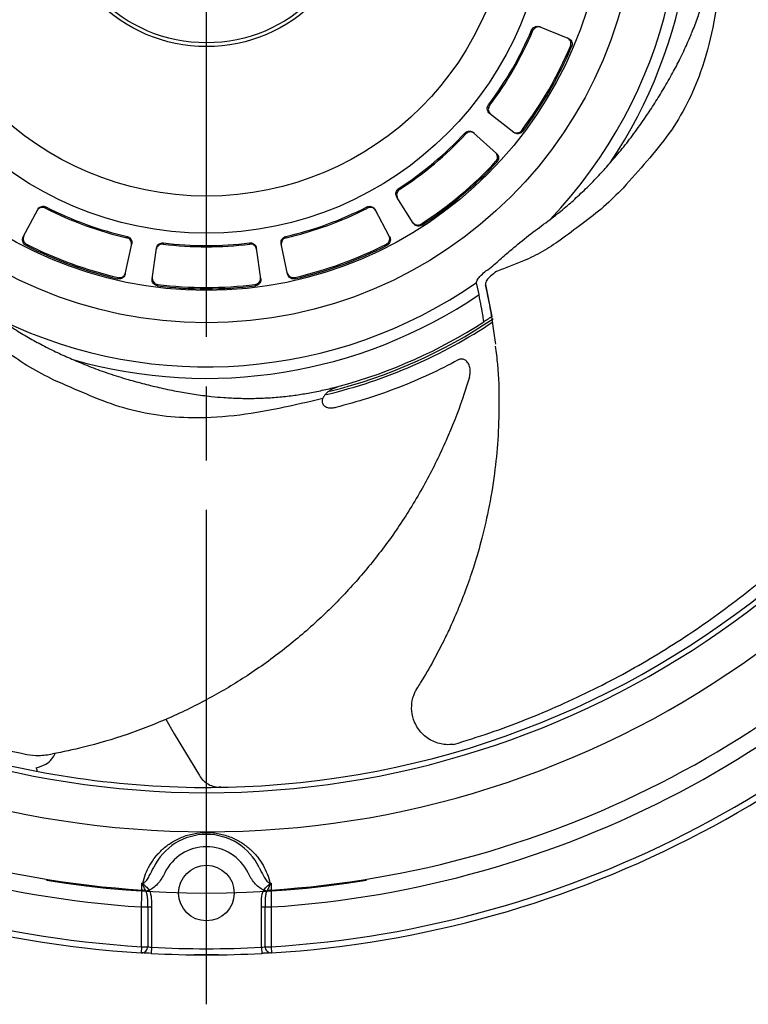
# Model space of a CAD drawing. Header units: millimetres. Extents: x 0 to 594, y 0 to 420.
# Tile 15 of 19: x 452 to 511, y 98 to 178. Entities that reach past the tile are written whole.
import ezdxf

# ---------------------------------------------------------------- set-up
doc = ezdxf.new("R2010")
doc.units = ezdxf.units.MM
doc.linetypes.add('CENTER', pattern=[27, 20, -2, 3, -2])

msp = doc.modelspace()

# ---------------------------------------------------------------- linework, layer by layer
at = {"color": 7, "linetype": 'CENTER', "ltscale": 2}
msp.add_line((467, 98.35), (467, 278.35), dxfattribs=at)
at = {"color": 7}
for p, q in [((496.295, 176.514), (493.978, 177.45)), ((491.897, 168.898), (489.928, 170.436)), ((490.48, 167.209), (488.623, 168.881)), ((483.743, 161.556), (482.419, 163.675)), ((452.167, 160.453), (453.34, 162.659)), ((481.833, 160.453), (480.66, 162.659)), ((460.431, 157.445), (460.951, 159.889)), ((462.603, 157.062), (462.951, 159.537)), ((471.397, 157.062), (471.049, 159.537)), ((473.569, 157.445), (473.049, 159.889)), ((489.067, 155.774), (488.894, 156.631)), ((489.582, 156.601), (490.103, 153.996)), ((490.104, 153.997), (490.103, 153.996)), ((477.217, 148.232), (477.856, 148.399)), ((476.431, 147.367), (476.453, 147.428)), ((461.855, 108.158), (461.852, 108.1)), ((462.131, 107.45), (462.36, 107.58)), ((471.64, 107.58), (471.869, 107.45)), ((472.145, 108.158), (472.148, 108.1)), ((461.75, 106.228), (462.25, 106.228)), ((461.75, 103.011), (461.75, 106.228)), ((462.25, 106.228), (462.25, 103.011)), ((462.25, 106.228), (462.55, 106.228)), ((462.55, 106.228), (462.55, 102.966)), ((471.45, 106.228), (471.75, 106.228)), ((471.45, 102.966), (471.45, 106.228)), ((471.75, 106.228), (472.25, 106.228)), ((471.75, 103.011), (471.75, 106.228)), ((472.25, 106.228), (472.25, 103.011)), ((461.75, 103.011), (461.719, 102.512)), ((461.75, 103.011), (462.25, 103.011)), ((462.55, 102.966), (462.524, 102.467)), ((471.45, 102.966), (471.476, 102.467)), ((471.75, 103.011), (472.25, 103.011)), ((472.25, 103.011), (472.281, 102.512))]:
    msp.add_line(p, q, dxfattribs=at)
at = {"color": 7, "flags": 128}
for points in [[(493.427, 177.143), (493.378, 177.163), (493.378, 177.163), (493.329, 177.182)], [(496.569, 175.856), (496.52, 175.875), (496.52, 175.875), (496.471, 175.895)], [(489.836, 171.132), (489.878, 171.1), (489.878, 171.1), (489.919, 171.067)], [(492.522, 169.055), (492.563, 169.022), (492.563, 169.022), (492.605, 168.99)], [(488, 168.78), (487.961, 168.815), (487.961, 168.815), (487.922, 168.85)], [(490.512, 166.496), (490.473, 166.531), (490.473, 166.531), (490.434, 166.566)], [(482.57, 164.36), (482.598, 164.315), (482.598, 164.315), (482.626, 164.271)], [(454.009, 162.871), (453.984, 162.824), (453.984, 162.824), (453.96, 162.778)], [(480.04, 162.778), (480.016, 162.824), (480.016, 162.824), (479.991, 162.871)], [(484.383, 161.489), (484.411, 161.445), (484.411, 161.445), (484.439, 161.4)], [(460.552, 160.379), (460.563, 160.43), (460.563, 160.43), (460.574, 160.481)], [(473.426, 160.481), (473.437, 160.43), (473.437, 160.43), (473.448, 160.379)], [(452.43, 159.865), (452.405, 159.819), (452.405, 159.819), (452.38, 159.772)], [(463.507, 159.964), (463.5, 159.912), (463.5, 159.912), (463.492, 159.86)], [(470.508, 159.86), (470.5, 159.912), (470.5, 159.912), (470.493, 159.964)], [(481.62, 159.772), (481.595, 159.819), (481.595, 159.819), (481.57, 159.865)], [(459.83, 157.061), (459.841, 157.112), (459.841, 157.112), (459.852, 157.164)], [(474.148, 157.164), (474.159, 157.112), (474.159, 157.112), (474.17, 157.061)], [(463.051, 156.599), (463.043, 156.548), (463.043, 156.548), (463.036, 156.496)], [(470.964, 156.496), (470.957, 156.548), (470.957, 156.548), (470.949, 156.599)], [(463.723, 121.421), (464.396, 120.242), (466.43, 116.852)], [(461.772, 107.596), (461.772, 107.875), (461.772, 108.164)], [(472.228, 108.164), (472.228, 107.875), (472.228, 107.596)], [(462.524, 102.467), (462.144, 102.487), (461.719, 102.512)], [(472.281, 102.512), (471.856, 102.487), (471.476, 102.467)]]:
    msp.add_lwpolyline(points, dxfattribs=at)
at = {"color": 7}
for centre, radius in [((467, 188.35), 34.857), ((467, 188.35), 32.235), ((467, 188.35), 27.6), ((467, 188.35), 24.6), ((467, 188.35), 12.5), ((467, 188.35), 12.2), ((467, 107.35), 2.25)]:
    msp.add_circle(centre, radius, dxfattribs=at)
for centre, radius, start, end in [((467, 188.35), 38.423, 316.3826, 16.68712), ((467, 188.35), 39.347, 326.16035, 16.11365), ((467, 188.35), 28.6, 322.98454, 337.01546), ((467, 188.35), 28.705, 322.981, 337.019), ((467, 188.35), 72.45, 273.5315, 350.84238), ((467, 188.35), 31.995, 322.90961, 337.09039), ((467, 188.35), 32.1, 322.9066, 337.0934), ((467, 188.35), 28.6, 302.98454, 317.01546), ((467, 188.35), 28.705, 302.981, 317.019), ((467, 188.35), 31.995, 302.90961, 317.09039), ((467, 188.35), 32.1, 302.9066, 317.0934), ((467, 188.35), 72.877, 200.40037, 339.59963), ((467, 188.35), 28.705, 242.981, 257.019), ((467, 188.35), 28.6, 242.98454, 257.01546), ((467, 188.35), 28.6, 282.98454, 297.01546), ((467, 188.35), 28.705, 282.981, 297.019), ((467, 188.35), 76.043, 200.40037, 339.59963), ((467, 188.35), 32.1, 242.9066, 257.0934), ((467, 188.35), 31.995, 242.90961, 257.09039), ((467, 188.35), 28.705, 262.981, 277.019), ((467, 188.35), 28.6, 262.98454, 277.01546), ((467, 188.35), 31.995, 282.90961, 297.09039), ((467, 188.35), 32.1, 282.9066, 297.0934), ((467, 188.35), 38.423, 244.3826, 304.68712), ((467, 188.35), 32.1, 262.9066, 277.0934), ((467, 188.35), 31.995, 262.90961, 277.09039), ((467, 188.35), 39.347, 254.16035, 304.11365), ((467, 188.35), 41.6, 283.88198, 303.89963), ((467, 188.35), 41.8, 283.4524, 303.7111), ((467, 188.35), 41.4, 285.20216, 302.85309), ((467, 188.35), 80.923, 218.20409, 266.29591), ((467, 188.35), 80.923, 273.70409, 321.79591), ((467, 188.35), 82.29, 218.15789, 266.34211), ((467, 188.35), 82.29, 273.65789, 321.84211), ((467, 188.35), 85.5, 218.02038, 266.47962), ((467, 188.35), 85.5, 273.52038, 321.97962), ((467, 188.35), 86, 218.02038, 266.47962), ((467, 188.35), 86, 273.52038, 321.97962), ((467, 188.35), 72.45, 256.37109, 273.5315), ((467, 107.35), 4.75, 25.94629, 154.05371), ((467, 107.35), 3.75, 25.94629, 154.05371), ((467, 188.35), 80.357, 266.26987, 266.32932), ((461.765, 106.974), 0.622, 56.12258, 89.38556), ((461.635, 108.489), 0.445, 294.76804, 299.19241), ((460.279, 110.92), 3.889, 298.11449, 301.90276), ((473.721, 110.92), 3.889, 238.09724, 241.88551), ((472.235, 106.974), 0.622, 90.61444, 123.87742), ((467, 188.35), 80.357, 273.67068, 273.73013), ((472.365, 108.489), 0.445, 240.80759, 245.23196), ((461.75, 103.011), 0.5, 266.47962, 0), ((467, 188.35), 85.5, 267.01659, 272.98341), ((472.25, 103.011), 0.5, 180, 273.52038), ((467, 188.35), 86, 267.01659, 272.98341)]:
    msp.add_arc(centre, radius, start, end, dxfattribs=at)
at = {"color": 7, "linetype": 'CENTER', "ltscale": 2}
msp.add_arc((467, 188.35), 81, 260.79448, 279.20552, dxfattribs=at)
at = {"color": 7}
for points, knots in [([(499.681, 166.439), (500.014, 166.821), (500.68, 167.586), (501.635, 168.831), (502.513, 170.067), (503.315, 171.29), (504.051, 172.483), (504.727, 173.666), (505.364, 174.883), (505.889, 175.996), (506.368, 177.12), (506.78, 178.204), (507.158, 179.347), (507.485, 180.497), (507.715, 181.468), (507.874, 182.256), (507.975, 182.817), (508.063, 183.369), (508.141, 183.932), (508.21, 184.509), (508.268, 185.09), (508.297, 185.477), (508.311, 185.669)], [0, 0, 0, 0, 0.0647991, 0.1298272, 0.1994518, 0.2598174, 0.3213405, 0.3888537, 0.4494893, 0.5173154, 0.567755, 0.6295645, 0.6896357, 0.7472511, 0.807917, 0.8373685, 0.8650623, 0.8909978, 0.9181295, 0.9464503, 0.9733097, 1, 1, 1, 1]), ([(508.891, 184.653), (508.792, 183.45), (508.592, 181.038), (508.061, 177.365), (507.173, 174.054), (505.954, 171.184), (504.497, 168.77), (502.688, 166.586), (501.383, 165.129), (500.733, 164.403)], [0, 0, 0, 0, 0.164512, 0.329777, 0.49655, 0.622646, 0.748942, 0.874812, 1, 1, 1, 1]), ([(493.329, 177.182), (493.356, 177.232), (493.41, 177.331), (493.548, 177.435), (493.709, 177.49), (493.859, 177.49), (493.945, 177.461), (493.978, 177.45)], [0, 0, 0, 0, 0.216696, 0.433388, 0.650219, 0.867334, 1, 1, 1, 1]), ([(494.075, 177.411), (494.021, 177.427), (493.912, 177.459), (493.74, 177.435), (493.588, 177.36), (493.482, 177.254), (493.442, 177.173), (493.427, 177.143)], [0, 0, 0, 0, 0.217424, 0.434853, 0.652147, 0.869157, 1, 1, 1, 1]), ([(496.471, 175.895), (496.488, 175.949), (496.522, 176.057), (496.501, 176.228), (496.428, 176.381), (496.32, 176.494), (496.233, 176.536), (496.198, 176.553)], [0, 0, 0, 0, 0.212185, 0.424365, 0.636672, 0.849253, 1, 1, 1, 1]), ([(496.295, 176.514), (496.345, 176.488), (496.445, 176.435), (496.552, 176.299), (496.609, 176.139), (496.612, 175.983), (496.581, 175.893), (496.569, 175.856)], [0, 0, 0, 0, 0.212926, 0.425857, 0.638655, 0.851176, 1, 1, 1, 1]), ([(489.928, 170.436), (489.887, 170.476), (489.805, 170.554), (489.74, 170.714), (489.729, 170.884), (489.768, 171.029), (489.818, 171.104), (489.836, 171.132)], [0, 0, 0, 0, 0.217433, 0.43487, 0.652173, 0.869191, 1, 1, 1, 1]), ([(489.919, 171.067), (489.89, 171.019), (489.831, 170.923), (489.809, 170.752), (489.843, 170.585), (489.917, 170.455), (489.985, 170.395), (490.011, 170.372)], [0, 0, 0, 0, 0.2166876, 0.4333704, 0.6501927, 0.8672999, 1, 1, 1, 1]), ([(487.922, 168.85), (487.964, 168.888), (488.049, 168.962), (488.214, 169.013), (488.384, 169.009), (488.525, 168.958), (488.596, 168.902), (488.623, 168.881)], [0, 0, 0, 0, 0.216696, 0.433388, 0.650219, 0.867334, 1, 1, 1, 1]), ([(488.701, 168.811), (488.655, 168.844), (488.564, 168.911), (488.395, 168.948), (488.225, 168.929), (488.09, 168.866), (488.024, 168.804), (488, 168.78)], [0, 0, 0, 0, 0.217424, 0.434853, 0.652147, 0.869157, 1, 1, 1, 1]), ([(491.815, 168.962), (491.863, 168.932), (491.958, 168.871), (492.13, 168.847), (492.297, 168.878), (492.433, 168.953), (492.496, 169.025), (492.522, 169.055)], [0, 0, 0, 0, 0.212919, 0.425843, 0.638634, 0.851148, 1, 1, 1, 1]), ([(492.605, 168.99), (492.566, 168.948), (492.49, 168.866), (492.331, 168.798), (492.162, 168.784), (492.01, 168.822), (491.931, 168.876), (491.897, 168.898)], [0, 0, 0, 0, 0.212192, 0.424379, 0.636693, 0.849281, 1, 1, 1, 1]), ([(490.434, 166.566), (490.468, 166.611), (490.537, 166.701), (490.576, 166.869), (490.56, 167.038), (490.496, 167.181), (490.43, 167.25), (490.402, 167.279)], [0, 0, 0, 0, 0.212185, 0.424365, 0.636672, 0.849253, 1, 1, 1, 1]), ([(490.48, 167.209), (490.518, 167.167), (490.594, 167.083), (490.648, 166.918), (490.647, 166.748), (490.597, 166.601), (490.537, 166.527), (490.512, 166.496)], [0, 0, 0, 0, 0.212926, 0.425857, 0.638655, 0.851176, 1, 1, 1, 1]), ([(494.816, 161.845), (495.206, 162.148), (495.936, 162.719), (496.973, 163.638), (497.947, 164.563), (498.863, 165.506), (499.419, 166.14), (499.681, 166.439)], [0, 0, 0, 0, 0.217612, 0.408567, 0.612173, 0.817101, 1, 1, 1, 1]), ([(482.419, 163.675), (482.394, 163.726), (482.343, 163.827), (482.337, 164), (482.385, 164.164), (482.471, 164.286), (482.543, 164.34), (482.57, 164.36)], [0, 0, 0, 0, 0.217433, 0.43487, 0.652173, 0.869191, 1, 1, 1, 1]), ([(482.626, 164.271), (482.582, 164.236), (482.493, 164.165), (482.415, 164.012), (482.389, 163.844), (482.415, 163.696), (482.458, 163.616), (482.474, 163.586)], [0, 0, 0, 0, 0.216688, 0.43337, 0.650193, 0.8673, 1, 1, 1, 1]), ([(500.733, 164.403), (500.222, 163.885), (499.205, 162.854), (497.444, 161.52), (496.23, 160.621), (495.629, 160.176)], [0, 0, 0, 0, 0.3379369, 0.6723379, 1, 1, 1, 1]), ([(453.96, 162.778), (453.907, 162.799), (453.802, 162.84), (453.63, 162.831), (453.471, 162.77), (453.356, 162.673), (453.309, 162.596), (453.291, 162.567)], [0, 0, 0, 0, 0.2166876, 0.4333704, 0.6501927, 0.8672999, 1, 1, 1, 1]), ([(453.34, 162.659), (453.371, 162.707), (453.434, 162.801), (453.581, 162.893), (453.746, 162.933), (453.895, 162.92), (453.978, 162.884), (454.009, 162.871)], [0, 0, 0, 0, 0.2174329, 0.4348704, 0.6521726, 0.8691913, 1, 1, 1, 1]), ([(479.991, 162.871), (480.044, 162.891), (480.149, 162.932), (480.321, 162.924), (480.48, 162.862), (480.595, 162.766), (480.642, 162.689), (480.66, 162.659)], [0, 0, 0, 0, 0.216696, 0.433388, 0.650219, 0.867334, 1, 1, 1, 1]), ([(480.709, 162.567), (480.678, 162.614), (480.615, 162.708), (480.468, 162.8), (480.303, 162.841), (480.154, 162.828), (480.071, 162.792), (480.04, 162.778)], [0, 0, 0, 0, 0.2174243, 0.4348532, 0.6521468, 0.8691569, 1, 1, 1, 1]), ([(490.186, 158.1), (490.486, 158.372), (491.089, 158.92), (492.181, 159.834), (493.43, 160.84), (494.356, 161.511), (494.816, 161.845)], [0, 0, 0, 0, 0.202936, 0.407362, 0.705467, 1, 1, 1, 1]), ([(483.687, 161.644), (483.722, 161.6), (483.791, 161.51), (483.944, 161.428), (484.112, 161.4), (484.265, 161.424), (484.349, 161.47), (484.383, 161.489)], [0, 0, 0, 0, 0.212919, 0.425843, 0.638634, 0.851148, 1, 1, 1, 1]), ([(484.439, 161.4), (484.389, 161.374), (484.289, 161.323), (484.116, 161.314), (483.952, 161.359), (483.823, 161.446), (483.766, 161.523), (483.743, 161.556)], [0, 0, 0, 0, 0.212192, 0.424379, 0.636693, 0.849281, 1, 1, 1, 1]), ([(452.38, 159.772), (452.333, 159.803), (452.238, 159.864), (452.144, 160.009), (452.101, 160.173), (452.112, 160.329), (452.151, 160.417), (452.167, 160.453)], [0, 0, 0, 0, 0.212192, 0.424379, 0.636693, 0.849281, 1, 1, 1, 1]), ([(452.216, 160.545), (452.195, 160.493), (452.151, 160.388), (452.157, 160.215), (452.216, 160.056), (452.314, 159.935), (452.396, 159.885), (452.43, 159.865)], [0, 0, 0, 0, 0.2129192, 0.4258431, 0.6386344, 0.851148, 1, 1, 1, 1]), ([(460.929, 159.787), (460.935, 159.843), (460.948, 159.956), (460.894, 160.121), (460.794, 160.258), (460.671, 160.344), (460.585, 160.369), (460.552, 160.379)], [0, 0, 0, 0, 0.217424, 0.434853, 0.652147, 0.869157, 1, 1, 1, 1]), ([(460.574, 160.481), (460.627, 160.463), (460.734, 160.427), (460.861, 160.31), (460.943, 160.161), (460.969, 160.013), (460.956, 159.923), (460.951, 159.889)], [0, 0, 0, 0, 0.216696, 0.433388, 0.650219, 0.867334, 1, 1, 1, 1]), ([(473.049, 159.889), (473.043, 159.946), (473.031, 160.058), (473.084, 160.223), (473.185, 160.36), (473.307, 160.446), (473.394, 160.472), (473.426, 160.481)], [0, 0, 0, 0, 0.217433, 0.43487, 0.652173, 0.869191, 1, 1, 1, 1]), ([(473.448, 160.379), (473.394, 160.361), (473.287, 160.325), (473.161, 160.207), (473.079, 160.058), (473.053, 159.91), (473.066, 159.821), (473.071, 159.787)], [0, 0, 0, 0, 0.216688, 0.43337, 0.650193, 0.8673, 1, 1, 1, 1]), ([(481.57, 159.865), (481.618, 159.896), (481.713, 159.956), (481.807, 160.101), (481.85, 160.266), (481.839, 160.421), (481.8, 160.509), (481.784, 160.545)], [0, 0, 0, 0, 0.2121848, 0.4243653, 0.6366719, 0.8492529, 1, 1, 1, 1]), ([(481.833, 160.453), (481.855, 160.401), (481.898, 160.296), (481.892, 160.123), (481.833, 159.963), (481.735, 159.842), (481.653, 159.793), (481.62, 159.772)], [0, 0, 0, 0, 0.212926, 0.425857, 0.638655, 0.851176, 1, 1, 1, 1]), ([(495.629, 160.176), (495.165, 159.859), (494.238, 159.226), (492.852, 158.568), (491.592, 158.064), (490.852, 157.793), (490.481, 157.658)], [0, 0, 0, 0, 0.299871, 0.599258, 0.798938, 1, 1, 1, 1]), ([(463.492, 159.86), (463.436, 159.862), (463.323, 159.864), (463.164, 159.797), (463.036, 159.685), (462.961, 159.555), (462.943, 159.467), (462.936, 159.433)], [0, 0, 0, 0, 0.2166876, 0.4333704, 0.6501927, 0.8672999, 1, 1, 1, 1]), ([(462.951, 159.537), (462.964, 159.592), (462.991, 159.702), (463.097, 159.839), (463.239, 159.933), (463.383, 159.972), (463.473, 159.966), (463.507, 159.964)], [0, 0, 0, 0, 0.217433, 0.43487, 0.652173, 0.869191, 1, 1, 1, 1]), ([(470.493, 159.964), (470.55, 159.965), (470.662, 159.968), (470.821, 159.901), (470.949, 159.789), (471.025, 159.659), (471.043, 159.57), (471.049, 159.537)], [0, 0, 0, 0, 0.216696, 0.433388, 0.650219, 0.867334, 1, 1, 1, 1]), ([(471.064, 159.433), (471.051, 159.488), (471.024, 159.598), (470.918, 159.735), (470.776, 159.829), (470.631, 159.868), (470.541, 159.862), (470.508, 159.86)], [0, 0, 0, 0, 0.217424, 0.434853, 0.652147, 0.869157, 1, 1, 1, 1]), ([(488.866, 156.756), (488.867, 156.764), (488.87, 156.825), (488.909, 156.942), (489.036, 157.143), (489.271, 157.399), (489.676, 157.729), (490, 157.965), (490.186, 158.1)], [0, 0, 0, 0, 0.018159, 0.151218, 0.255569, 0.427319, 0.672036, 1, 1, 1, 1]), ([(460.431, 157.445), (460.414, 157.391), (460.38, 157.283), (460.264, 157.154), (460.116, 157.07), (459.963, 157.04), (459.869, 157.055), (459.83, 157.061)], [0, 0, 0, 0, 0.212926, 0.425857, 0.638655, 0.851176, 1, 1, 1, 1]), ([(459.852, 157.164), (459.908, 157.156), (460.02, 157.142), (460.185, 157.193), (460.323, 157.291), (460.415, 157.417), (460.442, 157.509), (460.453, 157.548)], [0, 0, 0, 0, 0.2121848, 0.4243653, 0.6366719, 0.8492529, 1, 1, 1, 1]), ([(463.036, 156.496), (462.981, 156.508), (462.871, 156.533), (462.733, 156.637), (462.636, 156.777), (462.593, 156.926), (462.6, 157.022), (462.603, 157.062)], [0, 0, 0, 0, 0.2121918, 0.4243793, 0.636693, 0.8492811, 1, 1, 1, 1]), ([(462.617, 157.166), (462.615, 157.109), (462.61, 156.996), (462.675, 156.835), (462.785, 156.706), (462.918, 156.625), (463.012, 156.607), (463.051, 156.599)], [0, 0, 0, 0, 0.212919, 0.425843, 0.638634, 0.851148, 1, 1, 1, 1]), ([(470.949, 156.599), (471.004, 156.612), (471.114, 156.637), (471.252, 156.741), (471.349, 156.88), (471.392, 157.03), (471.385, 157.126), (471.383, 157.166)], [0, 0, 0, 0, 0.212185, 0.424365, 0.636672, 0.849253, 1, 1, 1, 1]), ([(471.397, 157.062), (471.4, 157.006), (471.404, 156.892), (471.34, 156.732), (471.23, 156.602), (471.096, 156.522), (471.003, 156.503), (470.964, 156.496)], [0, 0, 0, 0, 0.212926, 0.425857, 0.638655, 0.851176, 1, 1, 1, 1]), ([(473.547, 157.548), (473.564, 157.494), (473.599, 157.386), (473.714, 157.257), (473.862, 157.172), (474.015, 157.143), (474.109, 157.157), (474.148, 157.164)], [0, 0, 0, 0, 0.212919, 0.425843, 0.638634, 0.851148, 1, 1, 1, 1]), ([(474.17, 157.061), (474.114, 157.054), (474.002, 157.039), (473.837, 157.09), (473.698, 157.188), (473.607, 157.314), (473.58, 157.407), (473.569, 157.445)], [0, 0, 0, 0, 0.212192, 0.424379, 0.636693, 0.849281, 1, 1, 1, 1]), ([(490.481, 157.658), (490.315, 157.527), (490.04, 157.312), (489.723, 157.019), (489.614, 156.79), (489.594, 156.649), (489.595, 156.582), (489.595, 156.553)], [0, 0, 0, 0, 0.4276283, 0.7069543, 0.8590596, 0.9390477, 1, 1, 1, 1]), ([(488.894, 156.631), (488.894, 156.632), (488.872, 156.665), (488.869, 156.711), (488.866, 156.756)], [0, 0, 0, 0, 0.029944, 1, 1, 1, 1]), ([(490.104, 153.997), (490.083, 154.119), (489.979, 154.732), (489.813, 155.585), (489.649, 156.311), (489.595, 156.553)], [0, 0, 0, 0, 0.143009, 0.71512, 1, 1, 1, 1]), ([(489.459, 153.571), (489.455, 153.598), (489.447, 153.653), (489.377, 154.095), (489.265, 154.771), (489.133, 155.439), (489.067, 155.774)], [0, 0, 0, 0, 0.250925, 0.503137, 0.75098, 1, 1, 1, 1]), ([(490.103, 153.996), (490.098, 153.992), (490.072, 153.975), (489.807, 153.798), (489.569, 153.642), (489.46, 153.572), (489.459, 153.571)], [0, 0, 0, 0, 0.107054, 0.535432, 0.994696, 1, 1, 1, 1]), ([(490.417, 151.762), (490.39, 151.995), (490.301, 152.742), (490.184, 153.485), (490.103, 153.996)], [0, 0, 0, 0, 0.311791, 1, 1, 1, 1]), ([(450.388, 153.704), (450.798, 153.427), (451.564, 152.911), (452.74, 152.219), (453.897, 151.59), (455.078, 151.007), (455.872, 150.665), (456.261, 150.497)], [0, 0, 0, 0, 0.21819, 0.407198, 0.602682, 0.805531, 1, 1, 1, 1]), ([(454.649, 148.868), (453.995, 149.196), (452.697, 149.845), (450.885, 151.109), (449.658, 151.984), (449.051, 152.416)], [0, 0, 0, 0, 0.339668, 0.673598, 1, 1, 1, 1]), ([(487.014, 119.38), (487.992, 119.684), (489.969, 120.299), (492.834, 121.367), (495.639, 122.543), (498.37, 123.829), (501.017, 125.214), (503.578, 126.696), (506.054, 128.268), (508.443, 129.925), (510.747, 131.668), (512.97, 133.494), (515.114, 135.406), (517.174, 137.397), (519.147, 139.463), (521.16, 141.748), (523.199, 144.276), (525.229, 147.064), (527.148, 149.964), (528.296, 151.958), (528.871, 152.956)], [0, 0, 0, 0, 0.05194, 0.104957, 0.158107, 0.211114, 0.26412, 0.317218, 0.370223, 0.423308, 0.476311, 0.529383, 0.582654, 0.635989, 0.688991, 0.742055, 0.80627, 0.870592, 0.935241, 1, 1, 1, 1]), ([(490.389, 151.611), (490.451, 151.121), (490.647, 149.578), (490.711, 147.033), (490.624, 144.083), (490.336, 141.198), (489.879, 138.445), (489.277, 135.878), (488.639, 133.726), (488.042, 132.013), (487.532, 130.705), (487.114, 129.711), (486.682, 128.742), (486.125, 127.577), (485.334, 126.077), (484.631, 124.823), (484.153, 124.101), (484.061, 123.963)], [0, 0, 0, 0, 0.051411, 0.162088, 0.264494, 0.358316, 0.463173, 0.554086, 0.63164, 0.695842, 0.74187, 0.77697, 0.807386, 0.85154, 0.91054, 0.982806, 1, 1, 1, 1]), ([(456.261, 150.497), (456.726, 150.299), (457.66, 149.902), (459.14, 149.378), (460.586, 148.925), (461.997, 148.54), (463.359, 148.209), (464.693, 147.932), (466.047, 147.703), (467.268, 147.546), (468.485, 147.439), (469.644, 147.382), (470.847, 147.375), (472.042, 147.42), (473.037, 147.501), (473.835, 147.593), (474.4, 147.671), (474.952, 147.758), (475.512, 147.857), (476.082, 147.97), (476.652, 148.095), (477.029, 148.186), (477.217, 148.232)], [0, 0, 0, 0, 0.064799, 0.129827, 0.199452, 0.259817, 0.321341, 0.388854, 0.449489, 0.517315, 0.567755, 0.629565, 0.689636, 0.747251, 0.807917, 0.837369, 0.865062, 0.890998, 0.918129, 0.94645, 0.97331, 1, 1, 1, 1]), ([(487.389, 150.491), (486.608, 150.088), (485.043, 149.28), (482.578, 148.246), (480.064, 147.345), (478.331, 146.877), (477.464, 146.643)], [0, 0, 0, 0, 0.248375, 0.497404, 0.748369, 1, 1, 1, 1]), ([(488.291, 149.109), (488.319, 149.239), (488.376, 149.5), (488.335, 149.892), (488.204, 150.236), (487.983, 150.482), (487.717, 150.582), (487.511, 150.552), (487.409, 150.501), (487.389, 150.491)], [0, 0, 0, 0, 0.162718, 0.325058, 0.497129, 0.668441, 0.826498, 0.966485, 1, 1, 1, 1]), ([(488.291, 149.109), (488.153, 148.664), (487.659, 147.065), (486.622, 144.364), (485.045, 141.051), (483.172, 137.845), (481.042, 134.828), (478.69, 132.03), (476.134, 129.449), (473.34, 127.06), (470.363, 124.927), (467.245, 123.068), (464, 121.475), (460.593, 120.145), (457.421, 119.195), (455.381, 118.779), (454.549, 118.609)], [0, 0, 0, 0, 0.029242, 0.105012, 0.181293, 0.259204, 0.33769, 0.412699, 0.488211, 0.565321, 0.642993, 0.71762, 0.792751, 0.869478, 0.946774, 1, 1, 1, 1]), ([(476.429, 147.367), (475.254, 147.09), (472.899, 146.534), (469.241, 145.905), (465.818, 145.726), (462.711, 145.998), (459.965, 146.637), (457.329, 147.684), (455.541, 148.474), (454.649, 148.868)], [0, 0, 0, 0, 0.164512, 0.329777, 0.49655, 0.622646, 0.748942, 0.874812, 1, 1, 1, 1]), ([(477.704, 148.332), (477.47, 148.249), (477.091, 148.115), (476.717, 147.807), (476.535, 147.589), (476.476, 147.473), (476.453, 147.428)], [0, 0, 0, 0, 0.466852, 0.753122, 0.904992, 1, 1, 1, 1]), ([(407.59, 148.003), (408.182, 147.166), (409.377, 145.476), (411.278, 143.082), (413.263, 140.777), (415.331, 138.577), (417.466, 136.488), (419.667, 134.51), (421.927, 132.641), (424.241, 130.881), (426.611, 129.228), (429.035, 127.679), (431.515, 126.23), (434.046, 124.886), (436.62, 123.649), (439.415, 122.44), (442.45, 121.282), (445.728, 120.213), (449.079, 119.284), (451.331, 118.808), (452.457, 118.57)], [0, 0, 0, 0, 0.05194, 0.104957, 0.158107, 0.211114, 0.26412, 0.317218, 0.370223, 0.423308, 0.476311, 0.529383, 0.582654, 0.635989, 0.688991, 0.742055, 0.80627, 0.870592, 0.935241, 1, 1, 1, 1]), ([(477.464, 146.643), (477.358, 146.621), (477.143, 146.578), (476.861, 146.596), (476.633, 146.68), (476.487, 146.806), (476.406, 146.975), (476.388, 147.154), (476.409, 147.287), (476.428, 147.357), (476.431, 147.367)], [0, 0, 0, 0, 0.205816, 0.418631, 0.554798, 0.692026, 0.78962, 0.887406, 0.983518, 1, 1, 1, 1]), ([(487.014, 119.38), (486.806, 119.365), (486.238, 119.324), (485.501, 119.527), (484.86, 119.896), (484.443, 120.257), (484.099, 120.688), (483.78, 121.275), (483.583, 122.05), (483.623, 122.802), (483.766, 123.319), (483.902, 123.655), (484.017, 123.853), (484.075, 123.952)], [0, 0, 0, 0, 0.095808, 0.261438, 0.344232, 0.429933, 0.504633, 0.582218, 0.713453, 0.835836, 0.899889, 0.949648, 1, 1, 1, 1]), ([(484.075, 123.952), (484.071, 123.957), (484.063, 123.969), (484.071, 123.958), (484.075, 123.952)], [0, 0, 0, 0, 0.4948117, 1, 1, 1, 1]), ([(452.457, 118.57), (452.777, 118.529), (453.432, 118.443), (454.171, 118.553), (454.549, 118.609)], [0, 0, 0, 0, 0.486799, 1, 1, 1, 1]), ([(453.212, 117.486), (453.48, 117.569), (453.957, 117.716), (454.499, 118.15), (454.682, 118.5), (454.763, 118.655)], [0, 0, 0, 0, 0.416002, 0.740074, 1, 1, 1, 1]), ([(453.298, 117.207), (453.311, 117.205), (453.306, 117.235), (453.274, 117.333), (453.247, 117.403), (453.212, 117.486)], [0, 0, 0, 0, 0.5, 0.5, 1, 1, 1, 1]), ([(466.43, 116.852), (466.522, 116.705), (466.63, 116.573), (466.88, 116.337), (467.021, 116.235), (467.471, 115.99), (467.819, 115.904), (468.16, 115.909)], [0, 0, 0, 0, 0.25, 0.25, 0.5, 0.5, 1, 1, 1, 1]), ([(468.157, 115.909), (468.157, 115.909), (468.157, 115.909), (468.156, 115.909), (468.153, 115.909), (468.149, 115.909), (468.138, 115.909), (468.095, 115.909), (468.054, 115.911), (468.021, 115.912)], [0, 0, 0, 0, 0.130763, 0.220688, 0.277344, 0.307418, 0.345514, 0.457566, 1, 1, 1, 1]), ([(461.855, 108.158), (461.968, 108.657), (462.155, 109.147), (462.549, 109.836), (462.699, 110.059), (463.043, 110.49), (463.239, 110.7), (463.668, 111.088), (463.904, 111.269), (464.423, 111.599), (464.707, 111.747), (465.308, 111.992), (465.631, 112.09), (466.308, 112.224), (466.653, 112.258), (467.174, 112.258), (467.351, 112.25), (467.697, 112.215), (467.867, 112.19), (468.367, 112.09), (468.693, 111.991), (469.297, 111.746), (469.58, 111.598), (470.1, 111.267), (470.335, 111.086), (470.763, 110.698), (470.957, 110.49), (471.303, 110.056), (471.453, 109.833), (471.715, 109.374), (471.827, 109.138), (472.013, 108.656), (472.088, 108.408), (472.145, 108.158)], [0, 0, 0, 0, 0.125, 0.125, 0.1875, 0.1875, 0.25, 0.25, 0.3125, 0.3125, 0.375, 0.375, 0.4375, 0.4375, 0.5, 0.5, 0.53125, 0.53125, 0.5625, 0.5625, 0.625, 0.625, 0.6875, 0.6875, 0.75, 0.75, 0.8125, 0.8125, 0.875, 0.875, 0.9375, 0.9375, 1, 1, 1, 1]), ([(461.855, 108.158), (461.892, 108.162), (461.925, 108.175), (461.986, 108.211), (462.012, 108.232), (462.086, 108.299), (462.128, 108.35), (462.246, 108.509), (462.312, 108.621), (462.502, 108.962), (462.615, 109.195), (462.729, 109.428)], [0, 0, 0, 0, 0.0625, 0.0625, 0.125, 0.125, 0.25, 0.25, 0.5, 0.5, 1, 1, 1, 1]), ([(471.271, 109.428), (471.385, 109.195), (471.498, 108.962), (471.688, 108.621), (471.754, 108.509), (471.872, 108.35), (471.914, 108.299), (471.989, 108.231), (472.016, 108.21), (472.075, 108.175), (472.108, 108.162), (472.145, 108.158)], [0, 0, 0, 0, 0.5, 0.5, 0.75, 0.75, 0.875, 0.875, 0.9375, 0.9375, 1, 1, 1, 1]), ([(463.628, 108.991), (463.486, 108.7), (463.319, 108.426), (463.009, 108.055), (462.895, 107.938), (462.645, 107.733), (462.507, 107.644), (462.36, 107.58)], [0, 0, 0, 0, 0.5, 0.5, 0.75, 0.75, 1, 1, 1, 1]), ([(471.64, 107.58), (471.492, 107.644), (471.354, 107.734), (471.106, 107.938), (470.994, 108.052), (470.683, 108.424), (470.514, 108.7), (470.372, 108.991)], [0, 0, 0, 0, 0.25, 0.25, 0.5, 0.5, 1, 1, 1, 1]), ([(461.75, 106.228), (461.754, 106.481), (461.758, 106.729), (461.764, 107.08), (461.766, 107.193), (461.769, 107.404), (461.771, 107.503), (461.772, 107.596)], [0, 0, 0, 0, 0.5, 0.5, 0.75, 0.75, 1, 1, 1, 1]), ([(461.821, 108.084), (461.806, 108.11), (461.791, 108.134), (461.775, 108.159), (461.774, 108.16), (461.773, 108.162), (461.772, 108.164)], [0, 0, 0, 0, 0.0001078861, 0.0001078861, 0.0001078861, 0.0001151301, 0.0001151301, 0.0001151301, 0.0001151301]), ([(461.852, 108.1), (461.827, 108.121), (461.802, 108.141), (461.777, 108.16), (461.775, 108.161), (461.774, 108.162), (461.772, 108.164)], [0, 0, 0, 0, 0.000107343, 0.000107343, 0.000107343, 0.0001136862, 0.0001136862, 0.0001136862, 0.0001136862]), ([(462.112, 107.49), (462.061, 107.601), (462.006, 107.704), (461.931, 107.851), (461.907, 107.899), (461.874, 107.969), (461.863, 107.993), (461.843, 108.039), (461.834, 108.062), (461.821, 108.084)], [0, 0, 0, 0, 0.5, 0.5, 0.75, 0.75, 0.875, 0.875, 1, 1, 1, 1]), ([(461.852, 108.1), (461.879, 108.087), (461.901, 108.071), (461.944, 108.038), (461.964, 108.02), (462.026, 107.967), (462.066, 107.929), (462.187, 107.808), (462.267, 107.719), (462.335, 107.619)], [0, 0, 0, 0, 0.125, 0.125, 0.25, 0.25, 0.5, 0.5, 1, 1, 1, 1]), ([(462.36, 107.58), (462.475, 107.377), (462.518, 107.145), (462.554, 106.688), (462.55, 106.458), (462.55, 106.228)], [0, 0, 0, 0, 0.5, 0.5, 1, 1, 1, 1]), ([(471.45, 106.228), (471.45, 106.458), (471.446, 106.688), (471.483, 107.147), (471.526, 107.378), (471.64, 107.58)], [0, 0, 0, 0, 0.5, 0.5, 1, 1, 1, 1]), ([(471.665, 107.619), (471.734, 107.72), (471.813, 107.809), (471.934, 107.929), (471.974, 107.967), (472.036, 108.02), (472.057, 108.038), (472.1, 108.071), (472.122, 108.087), (472.148, 108.1)], [0, 0, 0, 0, 0.5, 0.5, 0.75, 0.75, 0.875, 0.875, 1, 1, 1, 1]), ([(472.179, 108.084), (472.166, 108.062), (472.157, 108.039), (472.137, 107.993), (472.126, 107.969), (472.093, 107.899), (472.069, 107.852), (471.994, 107.705), (471.939, 107.602), (471.888, 107.49)], [0, 0, 0, 0, 0.125, 0.125, 0.25, 0.25, 0.5, 0.5, 1, 1, 1, 1]), ([(472.148, 108.1), (472.173, 108.121), (472.198, 108.141), (472.223, 108.16), (472.225, 108.161), (472.226, 108.162), (472.228, 108.164)], [0, 0, 0, 0, 0.000107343, 0.000107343, 0.000107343, 0.0001136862, 0.0001136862, 0.0001136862, 0.0001136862]), ([(472.179, 108.084), (472.194, 108.11), (472.209, 108.134), (472.225, 108.159), (472.226, 108.16), (472.227, 108.162), (472.228, 108.164)], [0, 0, 0, 0, 0.0001078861, 0.0001078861, 0.0001078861, 0.0001151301, 0.0001151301, 0.0001151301, 0.0001151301]), ([(472.228, 107.596), (472.231, 107.411), (472.234, 107.197), (472.24, 106.846), (472.242, 106.724), (472.246, 106.479), (472.248, 106.354), (472.25, 106.228)], [0, 0, 0, 0, 0.5, 0.5, 0.75, 0.75, 1, 1, 1, 1]), ([(462.25, 106.228), (462.25, 106.436), (462.252, 106.643), (462.239, 106.951), (462.231, 107.053), (462.198, 107.256), (462.174, 107.356), (462.131, 107.45)], [0, 0, 0, 0, 0.5, 0.5, 0.75, 0.75, 1, 1, 1, 1]), ([(471.869, 107.45), (471.826, 107.356), (471.802, 107.256), (471.769, 107.054), (471.761, 106.951), (471.748, 106.643), (471.75, 106.436), (471.75, 106.228)], [0, 0, 0, 0, 0.25, 0.25, 0.5, 0.5, 1, 1, 1, 1]), ([(462.25, 103.011), (462.25, 103.011), (462.283, 103.006), (462.394, 102.988), (462.471, 102.977), (462.55, 102.966)], [0, 0, 0, 0, 0.5, 0.5, 1, 1, 1, 1]), ([(471.45, 102.966), (471.529, 102.977), (471.606, 102.988), (471.717, 103.006), (471.75, 103.011), (471.75, 103.011)], [0, 0, 0, 0, 0.5, 0.5, 1, 1, 1, 1]), ([(462.524, 102.467), (462.312, 102.478), (462.104, 102.489), (461.882, 102.502), (461.822, 102.506), (461.74, 102.511), (461.719, 102.512), (461.719, 102.512)], [0, 0, 0, 0, 0.5, 0.5, 0.75, 0.75, 1, 1, 1, 1]), ([(467.986, 102.356), (467.657, 102.352), (467.329, 102.35), (466.671, 102.35), (466.343, 102.352), (466.014, 102.356)], [0, 0, 0, 0, 0.5, 0.5, 1, 1, 1, 1]), ([(472.281, 102.512), (472.281, 102.512), (472.193, 102.507), (471.969, 102.494), (471.88, 102.489), (471.686, 102.478), (471.582, 102.472), (471.476, 102.467)], [0, 0, 0, 0, 0.5, 0.5, 0.75, 0.75, 1, 1, 1, 1])]:
    msp.add_open_spline(points, degree=3, knots=knots, dxfattribs=at)
for points in [[(466.43, 116.852), (466.43, 116.852), (466.43, 116.852), (466.43, 116.852)], [(462.335, 107.619), (462.343, 107.606), (462.352, 107.593), (462.36, 107.58)], [(471.64, 107.58), (471.648, 107.593), (471.657, 107.606), (471.665, 107.619)], [(462.131, 107.45), (462.125, 107.463), (462.119, 107.477), (462.112, 107.49)], [(471.888, 107.49), (471.881, 107.477), (471.875, 107.463), (471.869, 107.45)]]:
    msp.add_open_spline(points, degree=3, dxfattribs=at)

doc.saveas('drawing.dxf')
